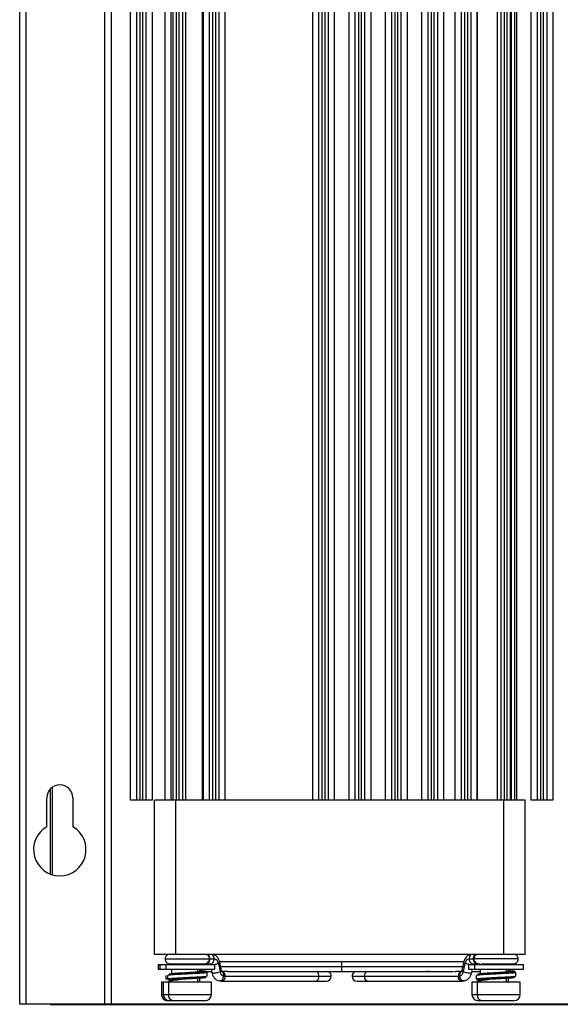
# Model space of a CAD drawing. Header units: millimetres. Extents: x 12 to 1209, y -252 to 1182.
# Tile 128 of 162: x 969 to 1056, y 291 to 451. Entities that reach past the tile are written whole.
import ezdxf

# ---------------------------------------------------------------- set-up
doc = ezdxf.new("R2010")
doc.units = ezdxf.units.MM

msp = doc.modelspace()

# ---------------------------------------------------------------- linework, layer by layer
at = {"color": 7, "linetype": 'Continuous', "lineweight": 25}
for p, q in [((968.88, 291.39), (968.88, 651.39)), ((969.88, 651.39), (969.88, 291.39)), ((982.68, 291.39), (982.68, 651.39)), ((983.68, 651.39), (983.68, 291.39)), ((986.83, 324.39), (986.83, 651.39)), ((987.83, 324.39), (987.83, 651.39)), ((988.33, 651.39), (988.33, 324.39)), ((988.83, 324.39), (988.83, 651.39)), ((989.33, 651.39), (989.33, 324.39)), ((990.33, 651.39), (990.33, 324.39)), ((992.38, 651.39), (992.38, 324.39)), ((993.42, 324.39), (993.42, 651.39)), ((993.73, 324.39), (993.73, 651.39)), ((994.23, 651.39), (994.23, 324.39)), ((994.73, 324.39), (994.73, 651.39)), ((995.23, 651.39), (995.23, 324.39)), ((995.73, 651.39), (995.73, 324.39)), ((998.49, 324.39), (998.49, 651.39)), ((998.53, 324.39), (998.53, 651.39)), ((998.63, 324.39), (998.63, 651.39)), ((999.63, 324.39), (999.63, 651.39)), ((1000.13, 651.39), (1000.13, 324.39)), ((1000.63, 324.39), (1000.63, 651.39)), ((1001.13, 651.39), (1001.13, 324.39)), ((1002.13, 651.39), (1002.13, 324.39)), ((1016.33, 324.39), (1016.33, 651.39)), ((1017.33, 324.39), (1017.33, 651.39)), ((1017.83, 651.39), (1017.83, 324.39)), ((1018.33, 324.39), (1018.33, 651.39)), ((1018.83, 651.39), (1018.83, 324.39)), ((1019.83, 651.39), (1019.83, 324.39)), ((1022.23, 324.39), (1022.23, 651.39)), ((1023.23, 324.39), (1023.23, 651.39)), ((1023.73, 651.39), (1023.73, 324.39)), ((1024.23, 324.39), (1024.23, 651.39)), ((1024.73, 651.39), (1024.73, 324.39)), ((1025.73, 651.39), (1025.73, 324.39)), ((1028.13, 324.39), (1028.13, 651.39)), ((1029.13, 324.39), (1029.13, 651.39)), ((1029.63, 651.39), (1029.63, 324.39)), ((1030.13, 324.39), (1030.13, 651.39)), ((1030.63, 651.39), (1030.63, 324.39)), ((1031.63, 651.39), (1031.63, 324.39)), ((1034.03, 324.39), (1034.03, 651.39)), ((1035.03, 324.39), (1035.03, 651.39)), ((1035.53, 651.39), (1035.53, 324.39)), ((1036.03, 324.39), (1036.03, 651.39)), ((1036.53, 651.39), (1036.53, 324.39)), ((1037.53, 651.39), (1037.53, 324.39)), ((1039.43, 324.39), (1039.43, 651.39)), ((1040.43, 324.39), (1040.43, 651.39)), ((1040.93, 651.39), (1040.93, 324.39)), ((1041.43, 324.39), (1041.43, 651.39)), ((1041.93, 651.39), (1041.93, 324.39)), ((1042.93, 651.39), (1042.93, 324.39)), ((1042.97, 651.39), (1042.97, 324.39)), ((1046.25, 324.39), (1046.25, 651.39)), ((1046.83, 324.39), (1046.83, 651.39)), ((1047.33, 651.39), (1047.33, 324.39)), ((1047.83, 324.39), (1047.83, 651.39)), ((1048.33, 651.39), (1048.33, 324.39)), ((1048.5, 651.39), (1048.5, 324.39)), ((1049.08, 324.39), (1049.08, 651.39)), ((1049.33, 651.39), (1049.33, 324.39)), ((1051.73, 324.39), (1051.73, 651.39)), ((1052.73, 324.39), (1052.73, 651.39)), ((1053.23, 651.39), (1053.23, 324.39)), ((1053.73, 324.39), (1053.73, 651.39)), ((1054.23, 651.39), (1054.23, 324.39)), ((1055.23, 651.39), (1055.23, 324.39)), ((973.84, 326.21), (973.84, 312.43)), ((973.88, 312.41), (973.88, 326.26)), ((974.14, 326.48), (974.14, 312.32)), ((973.28, 320.08), (973.28, 324.79)), ((977.48, 324.79), (977.48, 320.08)), ((987.83, 324.39), (986.83, 324.39)), ((988.33, 324.39), (987.83, 324.39)), ((988.83, 324.39), (988.33, 324.39)), ((989.33, 324.39), (988.83, 324.39)), ((990.33, 324.39), (989.33, 324.39)), ((990.73, 299.39), (990.73, 324.39)), ((994.23, 324.39), (993.73, 324.39)), ((994.19, 299.39), (994.19, 324.39)), ((994.73, 324.39), (994.23, 324.39)), ((995.23, 324.39), (994.73, 324.39)), ((999.63, 324.39), (995.23, 324.39)), ((1000.13, 324.39), (999.63, 324.39)), ((1000.63, 324.39), (1000.13, 324.39)), ((1001.13, 324.39), (1000.63, 324.39)), ((1017.33, 324.39), (1001.13, 324.39)), ((1017.83, 324.39), (1017.33, 324.39)), ((1018.33, 324.39), (1017.83, 324.39)), ((1018.83, 324.39), (1018.33, 324.39)), ((1023.23, 324.39), (1018.83, 324.39)), ((1023.73, 324.39), (1023.23, 324.39)), ((1024.23, 324.39), (1023.73, 324.39)), ((1024.73, 324.39), (1024.23, 324.39)), ((1029.13, 324.39), (1024.73, 324.39)), ((1029.63, 324.39), (1029.13, 324.39)), ((1030.13, 324.39), (1029.63, 324.39)), ((1030.63, 324.39), (1030.13, 324.39)), ((1035.03, 324.39), (1030.63, 324.39)), ((1035.53, 324.39), (1035.03, 324.39)), ((1036.03, 324.39), (1035.53, 324.39)), ((1036.53, 324.39), (1036.03, 324.39)), ((1040.43, 324.39), (1036.53, 324.39)), ((1040.93, 324.39), (1040.43, 324.39)), ((1041.43, 324.39), (1040.93, 324.39)), ((1041.93, 324.39), (1041.43, 324.39)), ((1046.83, 324.39), (1041.93, 324.39)), ((1047.33, 324.39), (1046.83, 324.39)), ((1047.27, 299.39), (1047.27, 324.39)), ((1047.83, 324.39), (1047.33, 324.39)), ((1048.33, 324.39), (1047.83, 324.39)), ((1050.74, 299.39), (1050.74, 324.39)), ((1052.73, 324.39), (1051.73, 324.39)), ((1053.23, 324.39), (1052.73, 324.39)), ((1053.73, 324.39), (1053.23, 324.39)), ((1054.23, 324.39), (1053.73, 324.39)), ((1055.23, 324.39), (1054.23, 324.39)), ((992.43, 298.69), (999.63, 298.69)), ((1047.27, 299.39), (994.19, 299.39)), ((999.62, 298.69), (999.68, 298.69)), ((999.68, 298.69), (1000.38, 298.69)), ((1021.03, 298.24), (1001.12, 298.24)), ((1040.83, 298.24), (1021.03, 298.24)), ((1021.03, 297.44), (1021.03, 298.24)), ((1041.68, 298.69), (1042.38, 298.69)), ((1042.44, 298.69), (1042.38, 298.69)), ((1049.63, 298.69), (1042.43, 298.69)), ((991.28, 297.8), (991.28, 297.03)), ((991.28, 297.8), (991.58, 297.8)), ((991.28, 297.03), (991.58, 297.03)), ((991.58, 297.8), (991.58, 297.03)), ((991.58, 297.8), (992.53, 297.8)), ((991.58, 297.03), (992.53, 297.03)), ((992.53, 297.8), (992.53, 297.03)), ((992.53, 297.8), (1000.48, 297.8)), ((992.53, 297.03), (1000.48, 297.03)), ((993.48, 297.9), (993.48, 297.8)), ((993.48, 297.03), (993.48, 296.2)), ((997.65, 297.03), (997.65, 296.56)), ((998.03, 297.8), (998.03, 297.9)), ((998.03, 296.61), (998.03, 297.03)), ((998.23, 296.64), (999.9, 296.64)), ((999.03, 297.9), (999.12, 297.9)), ((999.12, 297.9), (999.82, 297.9)), ((999.88, 297.03), (999.99, 296.48)), ((1000.48, 297.03), (1000.48, 297.8)), ((1001.06, 297.97), (1001.33, 296.64)), ((1001.55, 296.8), (1001.28, 298.13)), ((1001.38, 297.44), (1021.03, 297.44)), ((1001.66, 296.68), (1001.58, 296.69)), ((1002.57, 296.68), (1001.59, 296.68)), ((1002.88, 296.64), (1021.03, 296.64)), ((1021.03, 297.44), (1040.76, 297.44)), ((1021.03, 296.64), (1021.03, 297.44)), ((1021.03, 296.64), (1039.16, 296.64)), ((1040.44, 296.68), (1039.5, 296.68)), ((1040.48, 296.69), (1040.4, 296.68)), ((1040.78, 298.13), (1040.51, 296.8)), ((1040.73, 296.64), (1041, 297.97)), ((1041.58, 297.8), (1041.58, 297.03)), ((1041.58, 297.8), (1042.53, 297.8)), ((1041.58, 297.03), (1042.53, 297.03)), ((1042.08, 296.48), (1042.19, 297.03)), ((1042.18, 296.64), (1043.48, 296.64)), ((1042.24, 297.9), (1042.95, 297.9)), ((1042.53, 297.8), (1042.53, 297.03)), ((1042.53, 297.8), (1050.48, 297.8)), ((1042.53, 297.03), (1050.48, 297.03)), ((1042.95, 297.9), (1043.03, 297.9)), ((1043.48, 297.03), (1043.48, 296.2)), ((1047.65, 297.03), (1047.65, 296.56)), ((1048.03, 297.8), (1048.03, 297.9)), ((1048.03, 296.61), (1048.03, 297.03)), ((1050.48, 297.03), (1050.48, 297.8)), ((993.48, 296.2), (993.48, 296.13)), ((993.48, 295.2), (993.48, 294.93)), ((997.65, 295.54), (997.65, 294.93)), ((998.03, 294.93), (998.03, 295.56)), ((1001.22, 295.14), (1001.52, 295.09)), ((1001.59, 295.08), (1016.79, 295.08)), ((1001.92, 295.92), (1002.15, 295.88)), ((1002.15, 295.88), (1017.35, 295.88)), ((1016.79, 295.08), (1018.55, 295.08)), ((1017.35, 295.88), (1019.35, 295.88)), ((1022.72, 295.88), (1024.71, 295.88)), ((1023.52, 295.08), (1025.27, 295.08)), ((1024.71, 295.88), (1039.91, 295.88)), ((1025.27, 295.08), (1040.48, 295.08)), ((1039.91, 295.88), (1040.14, 295.92)), ((1040.54, 295.09), (1040.55, 295.09)), ((1040.55, 295.09), (1040.85, 295.14)), ((1043.48, 295.2), (1043.48, 294.93)), ((1047.65, 295.54), (1047.65, 294.93)), ((1048.03, 294.93), (1048.03, 295.56)), ((991.83, 294.93), (991.83, 292.93)), ((992.13, 294.93), (991.83, 294.93)), ((992.13, 294.93), (992.13, 292.93)), ((992.96, 294.93), (992.13, 294.93)), ((992.96, 294.93), (992.96, 292.93)), ((999.93, 294.93), (992.96, 294.93)), ((999.93, 292.93), (999.93, 294.93)), ((1042.13, 294.93), (1042.13, 292.93)), ((1042.96, 294.93), (1042.13, 294.93)), ((1042.96, 294.93), (1042.96, 292.93)), ((1049.93, 294.93), (1042.96, 294.93)), ((1049.93, 292.93), (1049.93, 294.93)), ((991.83, 292.93), (992.13, 292.93)), ((992.13, 292.93), (992.96, 292.93)), ((993.13, 291.93), (992.83, 291.93)), ((992.96, 292.93), (999.93, 292.93)), ((993.75, 291.93), (993.13, 291.93)), ((998.93, 291.93), (993.75, 291.93)), ((1042.13, 292.93), (1042.96, 292.93)), ((1042.96, 292.93), (1049.93, 292.93)), ((1043.75, 291.93), (1043.13, 291.93)), ((1048.93, 291.93), (1043.75, 291.93)), ((969.88, 291.39), (968.88, 291.39)), ((982.68, 291.39), (969.88, 291.39)), ((973.84, 291.39), (973.84, 291.34)), ((973.84, 291.34), (1203.93, 291.34)), ((983.68, 291.39), (982.68, 291.39)), ((1194.08, 291.39), (983.68, 291.39))]:
    msp.add_line(p, q, dxfattribs=at)
at = {"color": 7, "linetype": 'Continuous', "lineweight": 25, "flags": 128}
for points in [[(992.53, 296), (992.53, 295.7), (992.53, 295.4)], [(992.83, 296), (992.83, 295.7), (992.83, 295.4)], [(999.23, 295.9), (999.23, 296.2), (999.23, 296.5)], [(1002.15, 295.88), (1002.11, 295.58), (1001.99, 295.32), (1001.8, 295.14), (1001.59, 295.08), (1001.52, 295.09)], [(1040.55, 295.09), (1040.48, 295.08), (1040.26, 295.14), (1040.08, 295.32), (1039.95, 295.58), (1039.91, 295.88)], [(1042.83, 296), (1042.83, 295.7), (1042.83, 295.4)], [(1049.23, 295.9), (1049.23, 296.2), (1049.23, 296.5)]]:
    msp.add_lwpolyline(points, dxfattribs=at)
at = {"color": 7, "linetype": 'Continuous', "lineweight": 25}
for centre, radius, start, end in [((975.38, 324.79), 2.1, 90, 180), ((975.38, 324.79), 2.1, 0, 90), ((975.38, 316.39), 4.25, 119.6116, 60.3884), ((1000.27, 297.91), 0.795, 4.5641, 81.8164), ((1041.79, 297.91), 0.795, 98.1836, 175.4359), ((1002.17, 296.73), 0.843, 186.0975, 252.8817), ((1001.41, 295.97), 0.743, 352.9438, 70.9129), ((1016.57, 295.96), 0.788, 354.3448, 60.0695), ((1018.55, 295.88), 0.8, 0, 72.0366), ((1025.49, 295.96), 0.788, 119.9305, 185.6552), ((1040.65, 295.97), 0.743, 109.1016, 187.0543), ((1039.89, 296.73), 0.843, 287.1183, 353.9025), ((1016.65, 295.78), 0.714, 281.4218, 8.0495), ((1018.55, 295.88), 0.8, 270, 0), ((1023.52, 295.88), 0.8, 180, 270), ((1025.42, 295.78), 0.714, 171.9505, 258.5782), ((992.83, 292.93), 1, 180, 270), ((993.13, 292.93), 1, 180, 270), ((993.87, 292.84), 0.913, 174.0343, 262.4176), ((998.93, 292.93), 1, 270, 0), ((1043.13, 292.93), 1, 180, 270), ((1043.87, 292.84), 0.913, 174.0343, 262.4176), ((1048.93, 292.93), 1, 270, 0)]:
    msp.add_arc(centre, radius, start, end, dxfattribs=at)
for points, knots in [([(993.73, 324.39), (993.35, 324.39), (992.94, 324.39), (992.19, 324.39), (991.85, 324.39), (991.28, 324.39), (991.06, 324.39), (990.79, 324.39), (990.73, 324.39), (990.73, 324.39)], [0, 0, 0, 0, 0.25, 0.25, 0.5, 0.5, 0.75, 0.75, 1, 1, 1, 1]), ([(1050.74, 324.39), (1050.74, 324.39), (1050.69, 324.39), (1050.48, 324.39), (1050.32, 324.39), (1049.89, 324.39), (1049.62, 324.39), (1049.01, 324.39), (1048.67, 324.39), (1048.33, 324.39)], [0, 0, 0, 0, 0.25, 0.25, 0.5, 0.5, 0.75, 0.75, 1, 1, 1, 1]), ([(994.19, 299.39), (993.78, 299.39), (993.34, 299.39), (992.49, 299.39), (992.08, 299.39), (991.4, 299.39), (991.14, 299.39), (990.8, 299.39), (990.73, 299.39), (990.73, 299.39)], [0, 0, 0, 0, 0.25, 0.25, 0.5, 0.5, 0.75, 0.75, 1, 1, 1, 1]), ([(992.84, 299.39), (992.78, 299.35), (992.66, 299.27), (992.53, 299.09), (992.45, 298.9), (992.44, 298.76), (992.43, 298.69)], [0, 0, 0, 0, 0.25951, 0.518544, 0.767797, 1, 1, 1, 1]), ([(992.43, 298.69), (992.44, 298.59), (992.46, 298.44), (992.56, 298.26), (992.66, 298.13), (992.79, 298.03), (992.98, 297.93), (993.13, 297.91), (993.23, 297.9)], [0, 0, 0, 0, 0.2385818, 0.3671874, 0.4987156, 0.6304587, 0.7596561, 1, 1, 1, 1]), ([(998.67, 297.9), (998.79, 297.91), (999.04, 297.94), (999.37, 298.12), (999.59, 298.4), (999.62, 298.6), (999.63, 298.69)], [0, 0, 0, 0, 0.233744, 0.487417, 0.747597, 1, 1, 1, 1]), ([(999.12, 297.9), (999.18, 297.9), (999.26, 297.92), (999.39, 298), (999.46, 298.06), (999.57, 298.21), (999.62, 298.3), (999.67, 298.5), (999.68, 298.6), (999.68, 298.69)], [0, 0, 0, 0, 0.25, 0.25, 0.5, 0.5, 0.75, 0.75, 1, 1, 1, 1]), ([(999.63, 298.69), (999.63, 298.76), (999.62, 298.9), (999.53, 299.09), (999.4, 299.27), (999.28, 299.35), (999.22, 299.39)], [0, 0, 0, 0, 0.2322032, 0.4814556, 0.7404895, 1, 1, 1, 1]), ([(999.68, 298.69), (999.68, 298.82), (999.66, 298.96), (999.56, 299.21), (999.48, 299.32), (999.39, 299.39)], [0, 0, 0, 0, 0.5, 0.5, 1, 1, 1, 1]), ([(999.82, 297.9), (999.89, 297.9), (999.96, 297.92), (1000.1, 298), (1000.16, 298.06), (1000.27, 298.21), (1000.32, 298.3), (1000.37, 298.5), (1000.38, 298.6), (1000.38, 298.69)], [0, 0, 0, 0, 0.25, 0.25, 0.5, 0.5, 0.75, 0.75, 1, 1, 1, 1]), ([(1000.38, 298.69), (1000.38, 298.82), (1000.36, 298.96), (1000.26, 299.21), (1000.18, 299.32), (1000.09, 299.39)], [0, 0, 0, 0, 0.5, 0.5, 1, 1, 1, 1]), ([(1001.28, 298.13), (1001.24, 298.28), (1001.15, 298.61), (1000.84, 299.05), (1000.54, 299.33), (1000.34, 299.37), (1000.31, 299.38)], [0, 0, 0, 0, 0.2762409, 0.5999204, 0.9592505, 1, 1, 1, 1]), ([(1041.75, 299.38), (1041.62, 299.31), (1041.32, 299.17), (1040.96, 298.72), (1040.84, 298.33), (1040.78, 298.13)], [0, 0, 0, 0, 0.279926, 0.638911, 1, 1, 1, 1]), ([(1041.97, 299.39), (1041.88, 299.32), (1041.8, 299.21), (1041.7, 298.96), (1041.68, 298.82), (1041.68, 298.69)], [0, 0, 0, 0, 0.5, 0.5, 1, 1, 1, 1]), ([(1041.68, 298.69), (1041.68, 298.6), (1041.69, 298.5), (1041.75, 298.3), (1041.79, 298.21), (1041.9, 298.06), (1041.97, 298), (1042.11, 297.92), (1042.18, 297.9), (1042.24, 297.9)], [0, 0, 0, 0, 0.25, 0.25, 0.5, 0.5, 0.75, 0.75, 1, 1, 1, 1]), ([(1042.38, 298.69), (1042.38, 298.82), (1042.4, 298.96), (1042.5, 299.21), (1042.58, 299.32), (1042.67, 299.39)], [0, 0, 0, 0, 0.5, 0.5, 1, 1, 1, 1]), ([(1042.95, 297.9), (1042.88, 297.9), (1042.81, 297.92), (1042.67, 298), (1042.6, 298.06), (1042.49, 298.21), (1042.45, 298.3), (1042.39, 298.5), (1042.38, 298.6), (1042.38, 298.69)], [0, 0, 0, 0, 0.25, 0.25, 0.5, 0.5, 0.75, 0.75, 1, 1, 1, 1]), ([(1042.84, 299.39), (1042.78, 299.35), (1042.66, 299.27), (1042.53, 299.09), (1042.45, 298.9), (1042.44, 298.76), (1042.43, 298.69)], [0, 0, 0, 0, 0.25951, 0.518544, 0.767797, 1, 1, 1, 1]), ([(1042.43, 298.69), (1042.44, 298.6), (1042.47, 298.4), (1042.69, 298.12), (1043.02, 297.94), (1043.27, 297.91), (1043.4, 297.9)], [0, 0, 0, 0, 0.252403, 0.512583, 0.766256, 1, 1, 1, 1]), ([(1050.74, 299.39), (1050.74, 299.39), (1050.66, 299.39), (1050.32, 299.39), (1050.06, 299.39), (1049.38, 299.39), (1048.97, 299.39), (1048.12, 299.39), (1047.68, 299.39), (1047.27, 299.39)], [0, 0, 0, 0, 0.25, 0.25, 0.5, 0.5, 0.75, 0.75, 1, 1, 1, 1]), ([(1048.83, 297.9), (1048.93, 297.91), (1049.09, 297.93), (1049.27, 298.03), (1049.4, 298.13), (1049.5, 298.26), (1049.6, 298.44), (1049.62, 298.59), (1049.63, 298.69)], [0, 0, 0, 0, 0.240344, 0.369541, 0.501284, 0.632813, 0.761418, 1, 1, 1, 1]), ([(1049.63, 298.69), (1049.63, 298.76), (1049.62, 298.9), (1049.53, 299.09), (1049.4, 299.27), (1049.28, 299.35), (1049.22, 299.39)], [0, 0, 0, 0, 0.232203, 0.481456, 0.74049, 1, 1, 1, 1]), ([(993.26, 297.9), (993.29, 297.9), (993.35, 297.9), (993.84, 297.9), (994.58, 297.9), (995.52, 297.9), (996.53, 297.9), (997.45, 297.9), (998.23, 297.9), (998.52, 297.9), (998.67, 297.9)], [0, 0, 0, 0, 0.111577, 0.235062, 0.358547, 0.490041, 0.621535, 0.745021, 0.868506, 1, 1, 1, 1]), ([(998.99, 296.69), (999, 296.69), (999.06, 296.66), (998.69, 296.61), (997.93, 296.55), (996.97, 296.5), (996.3, 296.46), (996.03, 296.45)], [0, 0, 0, 0, 0.071973, 0.323437, 0.574911, 0.826383, 1, 1, 1, 1]), ([(998.39, 296.69), (998.37, 296.68), (998.35, 296.63), (997.75, 296.57), (996.91, 296.5), (996.29, 296.46), (996.04, 296.45)], [0, 0, 0, 0, 0.217947, 0.508821, 0.799729, 1, 1, 1, 1]), ([(998.02, 297.84), (998.01, 297.85), (998, 297.86), (997.99, 297.86), (997.98, 297.87)], [0, 0, 0, 0, 0.6120651, 1, 1, 1, 1]), ([(997.98, 296.84), (998.13, 296.83), (998.59, 296.78), (998.97, 296.75), (998.98, 296.71), (998.99, 296.69)], [0, 0, 0, 0, 0.210552, 0.671097, 1, 1, 1, 1]), ([(998.01, 297.83), (998.02, 297.84), (998.04, 297.84), (998.02, 297.84), (998.02, 297.84)], [0, 0, 0, 0, 0.802117, 1, 1, 1, 1]), ([(998.03, 296.79), (998.05, 296.79), (998.33, 296.76), (998.47, 296.73), (998.4, 296.7), (998.39, 296.69)], [0, 0, 0, 0, 0.050707, 0.809825, 1, 1, 1, 1]), ([(998.14, 296.64), (998.29, 296.63), (998.76, 296.58), (999.17, 296.55), (999.18, 296.51), (999.18, 296.5)], [0, 0, 0, 0, 0.200824, 0.673035, 1, 1, 1, 1]), ([(999.7, 297.92), (999.7, 297.91), (999.69, 297.91), (999.7, 297.87), (999.71, 297.83), (999.72, 297.81)], [0, 0, 0, 0, 0.374789, 0.680701, 1, 1, 1, 1]), ([(999.99, 296.48), (1000, 296.47), (1000.03, 296.43), (1000.22, 296.42), (1000.47, 296.43), (1000.79, 296.48), (1001.1, 296.56), (1001.26, 296.61), (1001.33, 296.64)], [0, 0, 0, 0, 0.167783, 0.329405, 0.491028, 0.665591, 0.839592, 1, 1, 1, 1]), ([(1000.42, 297.8), (1000.45, 297.81), (1000.59, 297.83), (1000.83, 297.89), (1000.99, 297.94), (1001.06, 297.97)], [0, 0, 0, 0, 0.13573, 0.585431, 1, 1, 1, 1]), ([(1001.06, 297.97), (1001.12, 298), (1001.24, 298.05), (1001.3, 298.11), (1001.28, 298.13), (1001.28, 298.13)], [0, 0, 0, 0, 0.4701202, 0.9800811, 1, 1, 1, 1]), ([(1001.33, 296.64), (1001.39, 296.67), (1001.51, 296.72), (1001.57, 296.78), (1001.55, 296.8), (1001.55, 296.8)], [0, 0, 0, 0, 0.472469, 0.984978, 1, 1, 1, 1]), ([(1001.92, 295.92), (1001.92, 296.02), (1001.93, 296.23), (1001.82, 296.49), (1001.68, 296.65), (1001.57, 296.68), (1001.54, 296.68)], [0, 0, 0, 0, 0.275895, 0.575172, 0.875414, 1, 1, 1, 1]), ([(1001.58, 296.69), (1001.58, 296.69), (1001.58, 296.7), (1001.56, 296.76), (1001.55, 296.8)], [0, 0, 0, 0, 0.461115, 1, 1, 1, 1]), ([(1002.57, 296.68), (1002.58, 296.68), (1002.6, 296.68), (1002.66, 296.68), (1002.74, 296.66), (1002.84, 296.65), (1002.92, 296.64), (1002.97, 296.65), (1002.99, 296.66), (1002.99, 296.66), (1002.99, 296.66)], [0, 0, 0, 0, 0.085555, 0.171651, 0.341376, 0.511362, 0.681569, 0.851644, 0.937965, 1, 1, 1, 1]), ([(1023.28, 296.64), (1023.27, 296.64), (1023.18, 296.63), (1023.04, 296.53), (1022.85, 296.36), (1022.74, 296.13), (1022.72, 295.96), (1022.72, 295.88)], [0, 0, 0, 0, 0.02547, 0.271532, 0.494652, 0.77688, 1, 1, 1, 1]), ([(1035.29, 296.68), (1035.28, 296.68), (1035.25, 296.68), (1035.19, 296.68), (1035.11, 296.66), (1035.02, 296.65), (1034.93, 296.64), (1034.88, 296.65), (1034.86, 296.66), (1034.88, 296.68), (1034.91, 296.68), (1034.93, 296.68), (1034.94, 296.68)], [0, 0, 0, 0, 0.06226, 0.125213, 0.250219, 0.375249, 0.500109, 0.624965, 0.749524, 0.87399, 0.937104, 1, 1, 1, 1]), ([(1039.27, 296.66), (1039.29, 296.66), (1039.32, 296.66), (1039.37, 296.67), (1039.43, 296.68), (1039.47, 296.68), (1039.5, 296.68)], [0, 0, 0, 0, 0.199883, 0.399189, 0.601713, 1, 1, 1, 1]), ([(1040.14, 295.92), (1040.14, 296.02), (1040.14, 296.23), (1040.24, 296.49), (1040.38, 296.65), (1040.49, 296.67), (1040.51, 296.68)], [0, 0, 0, 0, 0.279183, 0.582026, 0.885846, 1, 1, 1, 1]), ([(1040.51, 296.8), (1040.51, 296.77), (1040.49, 296.71), (1040.48, 296.68), (1040.48, 296.68), (1040.48, 296.68)], [0, 0, 0, 0, 0.453531, 0.938047, 1, 1, 1, 1]), ([(1040.52, 296.8), (1040.52, 296.8), (1040.49, 296.78), (1040.55, 296.72), (1040.67, 296.67), (1040.73, 296.64)], [0, 0, 0, 0, 0.015022, 0.527531, 1, 1, 1, 1]), ([(1040.73, 296.64), (1040.81, 296.61), (1040.96, 296.56), (1041.28, 296.48), (1041.59, 296.43), (1041.85, 296.42), (1042.03, 296.43), (1042.06, 296.47), (1042.07, 296.48)], [0, 0, 0, 0, 0.1604077, 0.3344093, 0.5089725, 0.6705947, 0.832217, 1, 1, 1, 1]), ([(1041, 297.97), (1040.94, 298), (1040.82, 298.05), (1040.76, 298.11), (1040.79, 298.13), (1040.79, 298.13)], [0, 0, 0, 0, 0.4701107, 0.9800613, 1, 1, 1, 1]), ([(1041.64, 297.8), (1041.61, 297.81), (1041.47, 297.83), (1041.23, 297.89), (1041.07, 297.94), (1041, 297.97)], [0, 0, 0, 0, 0.13573, 0.585431, 1, 1, 1, 1]), ([(1042.35, 297.81), (1042.35, 297.83), (1042.36, 297.86), (1042.37, 297.89), (1042.37, 297.9), (1042.37, 297.9)], [0, 0, 0, 0, 0.361384, 0.7535816, 1, 1, 1, 1]), ([(1043.24, 297.9), (1043.24, 297.9), (1043.23, 297.9), (1043.24, 297.9), (1043.25, 297.9)], [0, 0, 0, 0, 0.334614, 1, 1, 1, 1]), ([(1043.59, 297.9), (1043.68, 297.9), (1043.92, 297.9), (1044.61, 297.9), (1045.53, 297.9), (1046.54, 297.9), (1047.49, 297.9), (1048.23, 297.9), (1048.73, 297.9), (1048.8, 297.9), (1048.83, 297.9)], [0, 0, 0, 0, 0.084695, 0.212482, 0.340269, 0.476345, 0.61242, 0.740207, 0.867995, 1, 1, 1, 1]), ([(1048.99, 296.69), (1049, 296.69), (1049.06, 296.66), (1048.69, 296.61), (1047.93, 296.55), (1046.97, 296.5), (1046.3, 296.46), (1046.03, 296.45)], [0, 0, 0, 0, 0.071973, 0.323437, 0.574911, 0.826383, 1, 1, 1, 1]), ([(1048.39, 296.69), (1048.37, 296.68), (1048.35, 296.63), (1047.75, 296.57), (1046.91, 296.5), (1046.29, 296.46), (1046.04, 296.45)], [0, 0, 0, 0, 0.217947, 0.508821, 0.799729, 1, 1, 1, 1]), ([(1047.95, 297.8), (1047.95, 297.8), (1048.06, 297.82), (1048.04, 297.83), (1048.03, 297.84)], [0, 0, 0, 0, 0.037871, 1, 1, 1, 1]), ([(1048.02, 297.84), (1048.01, 297.85), (1048, 297.86), (1047.99, 297.86), (1047.98, 297.87)], [0, 0, 0, 0, 0.612065, 1, 1, 1, 1]), ([(1048.03, 296.84), (1048.16, 296.83), (1048.6, 296.78), (1048.97, 296.75), (1048.98, 296.71), (1048.99, 296.69)], [0, 0, 0, 0, 0.189957, 0.662517, 1, 1, 1, 1]), ([(1048.03, 296.79), (1048.05, 296.79), (1048.33, 296.76), (1048.47, 296.73), (1048.4, 296.7), (1048.39, 296.69)], [0, 0, 0, 0, 0.050707, 0.809825, 1, 1, 1, 1]), ([(1048.53, 296.6), (1048.54, 296.6), (1048.87, 296.57), (1049.16, 296.55), (1049.17, 296.51), (1049.18, 296.5)], [0, 0, 0, 0, 0.015968, 0.597406, 1, 1, 1, 1]), ([(992.83, 295.46), (992.76, 295.45), (992.55, 295.43), (992.57, 295.41), (992.58, 295.4)], [0, 0, 0, 0, 0.319933, 1, 1, 1, 1]), ([(992.88, 295.4), (992.87, 295.39), (992.81, 295.36), (993.06, 295.33), (993.47, 295.3), (993.58, 295.29)], [0, 0, 0, 0, 0.179112, 0.758224, 1, 1, 1, 1]), ([(996.05, 296.25), (995.92, 296.24), (995.36, 296.21), (994.41, 296.16), (993.46, 296.1), (992.89, 296.05), (992.88, 296.01), (992.88, 296)], [0, 0, 0, 0, 0.081916, 0.330584, 0.579252, 0.827923, 1, 1, 1, 1]), ([(995.64, 295.63), (995.23, 295.61), (994.41, 295.56), (993.46, 295.5), (992.89, 295.45), (992.88, 295.41), (992.88, 295.4)], [0, 0, 0, 0, 0.270956, 0.541911, 0.81287, 1, 1, 1, 1]), ([(993.07, 295.2), (993.06, 295.19), (993, 295.16), (993.17, 295.14), (993.45, 295.11), (993.48, 295.11)], [0, 0, 0, 0, 0.183025, 0.907493, 1, 1, 1, 1]), ([(995.71, 295.43), (995.32, 295.41), (994.55, 295.37), (993.65, 295.3), (993.1, 295.25), (993.08, 295.21), (993.07, 295.2)], [0, 0, 0, 0, 0.266857, 0.533715, 0.800574, 1, 1, 1, 1]), ([(996.03, 296.45), (995.91, 296.44), (995.4, 296.41), (994.51, 296.36), (993.62, 296.3), (993.08, 296.25), (993.08, 296.21), (993.08, 296.19)], [0, 0, 0, 0, 0.076949, 0.325495, 0.57404, 0.822587, 1, 1, 1, 1]), ([(993.48, 295.2), (993.48, 295.2), (993.48, 295.21), (993.5, 295.22), (993.53, 295.22), (993.56, 295.23), (993.61, 295.24), (993.67, 295.25), (993.73, 295.26), (993.82, 295.28), (993.94, 295.29), (994.1, 295.3), (994.28, 295.32), (994.48, 295.34), (994.63, 295.35), (994.71, 295.35)], [0, 0, 0, 0, 0.061033, 0.122482, 0.184366, 0.246704, 0.309483, 0.37249, 0.435705, 0.499147, 0.592641, 0.689806, 0.790229, 0.893631, 1, 1, 1, 1]), ([(996.02, 295.45), (995.92, 295.44), (995.46, 295.41), (995.03, 295.38), (994.71, 295.35)], [0, 0, 0, 0, 0.223602, 1, 1, 1, 1]), ([(999.18, 295.9), (999.2, 295.89), (999.26, 295.86), (998.87, 295.81), (998.06, 295.75), (996.91, 295.69), (996.06, 295.65), (995.64, 295.63)], [0, 0, 0, 0, 0.071798, 0.303842, 0.535896, 0.767948, 1, 1, 1, 1]), ([(998.99, 295.7), (999, 295.69), (999.06, 295.66), (998.7, 295.62), (997.96, 295.55), (996.89, 295.49), (996.1, 295.45), (995.71, 295.43)], [0, 0, 0, 0, 0.067402, 0.300544, 0.533698, 0.766849, 1, 1, 1, 1]), ([(996.06, 296.45), (996.05, 296.45), (996.05, 296.45), (996.04, 296.45), (996.03, 296.45)], [0, 0, 0, 0, 0.499946, 1, 1, 1, 1]), ([(996.03, 295.45), (996.03, 295.45), (996.03, 295.45), (996.03, 295.45), (996.03, 295.45)], [0, 0, 0, 0, 0.5, 1, 1, 1, 1]), ([(999.18, 296.5), (999.2, 296.49), (999.26, 296.46), (998.87, 296.41), (998.06, 296.35), (997.04, 296.3), (996.34, 296.26), (996.05, 296.25)], [0, 0, 0, 0, 0.077415, 0.328753, 0.580103, 0.831451, 1, 1, 1, 1]), ([(999.99, 296.48), (1000.03, 296.33), (1000.11, 296.02), (1000.38, 295.61), (1000.75, 295.28), (1001.06, 295.19), (1001.22, 295.14)], [0, 0, 0, 0, 0.228009, 0.477549, 0.739118, 1, 1, 1, 1]), ([(1001.22, 295.16), (1001.24, 295.15), (1001.33, 295.12), (1001.51, 295.18), (1001.72, 295.35), (1001.87, 295.62), (1001.91, 295.83), (1001.92, 295.92)], [0, 0, 0, 0, 0.072923, 0.296361, 0.537689, 0.778241, 1, 1, 1, 1]), ([(1040.84, 295.16), (1040.82, 295.15), (1040.73, 295.12), (1040.55, 295.18), (1040.35, 295.35), (1040.19, 295.62), (1040.16, 295.83), (1040.14, 295.92)], [0, 0, 0, 0, 0.072834, 0.296293, 0.537645, 0.77822, 1, 1, 1, 1]), ([(1040.85, 295.14), (1040.97, 295.18), (1041.24, 295.25), (1041.61, 295.53), (1041.92, 295.95), (1042.02, 296.3), (1042.08, 296.48)], [0, 0, 0, 0, 0.211883, 0.457196, 0.725704, 1, 1, 1, 1]), ([(1042.88, 295.4), (1042.87, 295.39), (1042.81, 295.36), (1043.06, 295.33), (1043.45, 295.3), (1043.57, 295.29)], [0, 0, 0, 0, 0.181274, 0.767374, 1, 1, 1, 1]), ([(1046.05, 296.25), (1045.92, 296.24), (1045.36, 296.21), (1044.41, 296.16), (1043.46, 296.1), (1042.89, 296.05), (1042.88, 296.01), (1042.88, 296)], [0, 0, 0, 0, 0.081916, 0.330584, 0.579252, 0.827923, 1, 1, 1, 1]), ([(1045.64, 295.63), (1045.23, 295.61), (1044.41, 295.56), (1043.46, 295.5), (1042.89, 295.45), (1042.88, 295.41), (1042.88, 295.4)], [0, 0, 0, 0, 0.2709559, 0.5419112, 0.8128696, 1, 1, 1, 1]), ([(1043.07, 295.2), (1043.06, 295.19), (1043, 295.16), (1043.17, 295.14), (1043.45, 295.11), (1043.48, 295.11)], [0, 0, 0, 0, 0.183025, 0.907493, 1, 1, 1, 1]), ([(1045.71, 295.43), (1045.32, 295.41), (1044.55, 295.37), (1043.65, 295.3), (1043.1, 295.25), (1043.08, 295.21), (1043.07, 295.2)], [0, 0, 0, 0, 0.266857, 0.533715, 0.800574, 1, 1, 1, 1]), ([(1046.03, 296.45), (1045.91, 296.44), (1045.4, 296.41), (1044.51, 296.36), (1043.62, 296.3), (1043.08, 296.25), (1043.08, 296.21), (1043.08, 296.19)], [0, 0, 0, 0, 0.076949, 0.325495, 0.57404, 0.822587, 1, 1, 1, 1]), ([(1043.48, 295.2), (1043.48, 295.2), (1043.48, 295.21), (1043.5, 295.22), (1043.53, 295.22), (1043.56, 295.23), (1043.61, 295.24), (1043.67, 295.25), (1043.73, 295.26), (1043.82, 295.28), (1043.94, 295.29), (1044.1, 295.3), (1044.28, 295.32), (1044.48, 295.34), (1044.63, 295.35), (1044.71, 295.35)], [0, 0, 0, 0, 0.061033, 0.122482, 0.184366, 0.246704, 0.309483, 0.37249, 0.435705, 0.499147, 0.592641, 0.689806, 0.790229, 0.893631, 1, 1, 1, 1]), ([(1046.02, 295.45), (1045.92, 295.44), (1045.46, 295.41), (1045.03, 295.38), (1044.71, 295.35)], [0, 0, 0, 0, 0.223602, 1, 1, 1, 1]), ([(1049.18, 295.9), (1049.2, 295.89), (1049.26, 295.86), (1048.87, 295.81), (1048.06, 295.75), (1046.91, 295.69), (1046.06, 295.65), (1045.64, 295.63)], [0, 0, 0, 0, 0.071798, 0.303842, 0.535896, 0.767948, 1, 1, 1, 1]), ([(1048.99, 295.7), (1049, 295.69), (1049.06, 295.66), (1048.7, 295.62), (1047.96, 295.55), (1046.89, 295.49), (1046.1, 295.45), (1045.71, 295.43)], [0, 0, 0, 0, 0.067402, 0.300544, 0.533698, 0.766849, 1, 1, 1, 1]), ([(1046.06, 296.45), (1046.05, 296.45), (1046.05, 296.45), (1046.04, 296.45), (1046.03, 296.45)], [0, 0, 0, 0, 0.499946, 1, 1, 1, 1]), ([(1046.03, 295.45), (1046.03, 295.45), (1046.03, 295.45), (1046.03, 295.45), (1046.03, 295.45)], [0, 0, 0, 0, 0.5, 1, 1, 1, 1]), ([(1049.18, 296.5), (1049.2, 296.49), (1049.26, 296.46), (1048.87, 296.41), (1048.06, 296.35), (1047.04, 296.3), (1046.34, 296.26), (1046.05, 296.25)], [0, 0, 0, 0, 0.077415, 0.328753, 0.580103, 0.831451, 1, 1, 1, 1])]:
    msp.add_open_spline(points, degree=3, knots=knots, dxfattribs=at)

doc.saveas('drawing.dxf')
